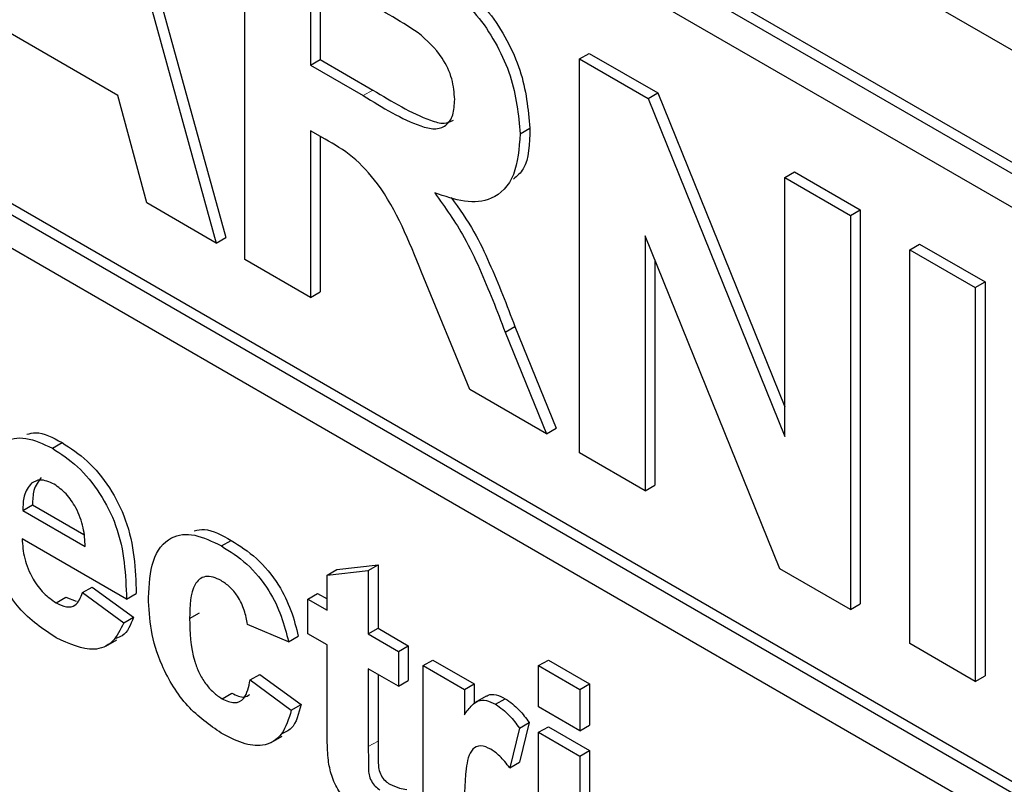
# Paper-space layout 'Blatt2' of a CAD drawing. Header units: millimetres. Extents: x 5 to 418, y 2 to 292.
# Tile 24 of 100: x 120.817 to 122.009, y 179.045 to 179.969. Entities that reach past the tile are written whole.
import ezdxf

# ---------------------------------------------------------------- set-up
doc = ezdxf.new("R2010")
doc.units = ezdxf.units.MM

psp = doc.layouts.new('Blatt2')

# ---------------------------------------------------------------- linework, layer by layer
at = {"color": 7, "linetype": 'Continuous', "lineweight": 25}
for p, q in [((117.4574, 182.5652), (123.4089, 179.1295)), ((123.3677, 179.0036), (117.4751, 182.4053)), ((123.3794, 179.0104), (117.4869, 182.4121)), ((123.3677, 178.9628), (118.9836, 181.4937)), ((118.9836, 180.7861), (123.4502, 178.2076)), ((118.9954, 180.7929), (123.4502, 178.2212)), ((123.4502, 178.1668), (118.9836, 180.7452)), ((120.9103, 180.2725), (121.0669, 179.7058)), ((120.8985, 180.2657), (121.0552, 179.699)), ((121.0898, 179.6789), (121.0898, 180.1553)), ((121.1692, 180.0301), (121.1692, 179.9141)), ((121.181, 180.0233), (121.181, 179.9209)), ((120.9363, 179.8775), (120.7779, 179.9689)), ((121.4947, 179.9215), (121.5065, 179.9283)), ((121.5065, 179.9283), (121.5894, 179.8805)), ((121.1692, 179.9141), (121.181, 179.9209)), ((121.1692, 179.9141), (121.233, 179.8772)), ((121.181, 179.9209), (121.2448, 179.884)), ((121.4947, 179.4452), (121.4947, 179.9215)), ((121.4947, 179.9215), (121.5776, 179.8737)), ((121.5776, 179.8737), (121.5894, 179.8805)), ((121.5894, 179.8805), (121.7433, 179.501)), ((120.971, 179.7475), (120.9363, 179.8775)), ((121.5776, 179.8737), (121.7433, 179.4651)), ((121.1869, 179.8244), (121.1692, 179.8347)), ((121.1692, 179.8347), (121.1692, 179.6332)), ((121.423, 179.831), (121.4348, 179.8378)), ((121.181, 179.8279), (121.181, 179.64)), ((121.7433, 179.7781), (121.755, 179.7849)), ((121.755, 179.7849), (121.8344, 179.7391)), ((121.7433, 179.7781), (121.8226, 179.7323)), ((121.7433, 179.4651), (121.7433, 179.7781)), ((121.0552, 179.699), (120.971, 179.7475)), ((121.8226, 179.7323), (121.8344, 179.7391)), ((121.8344, 179.7391), (121.8344, 179.2628)), ((121.8226, 179.7323), (121.8226, 179.2559)), ((121.0552, 179.699), (121.0669, 179.7058)), ((121.7372, 179.3052), (121.574, 179.7076)), ((121.574, 179.7076), (121.574, 179.3994)), ((121.8943, 179.6909), (121.9061, 179.6977)), ((121.8943, 179.2146), (121.8943, 179.6909)), ((121.8943, 179.6909), (121.9736, 179.6451)), ((121.9061, 179.6977), (121.9854, 179.6519)), ((121.1692, 179.6332), (121.0898, 179.6789)), ((121.5858, 179.6786), (121.5858, 179.4062)), ((121.362, 179.5218), (121.3034, 179.6638)), ((121.9736, 179.6451), (121.9854, 179.6519)), ((121.9736, 179.6451), (121.9736, 179.1688)), ((121.9854, 179.6519), (121.9854, 179.1756)), ((121.1692, 179.6332), (121.181, 179.64)), ((121.4047, 179.5914), (121.4165, 179.5982)), ((121.4165, 179.5982), (121.4665, 179.4751)), ((121.4047, 179.5914), (121.4547, 179.4683)), ((121.4547, 179.4683), (121.362, 179.5218)), ((121.4547, 179.4683), (121.4665, 179.4751)), ((120.8569, 179.4509), (120.8687, 179.4577)), ((121.574, 179.3994), (121.4947, 179.4452)), ((121.574, 179.3994), (121.5858, 179.4062)), ((120.8211, 179.3755), (120.8329, 179.3823)), ((120.8329, 179.3823), (120.8951, 179.3465)), ((120.8211, 179.3755), (120.8967, 179.3319)), ((120.9466, 179.2686), (120.8203, 179.3415)), ((121.0615, 179.3327), (121.0733, 179.3395)), ((121.201, 179.3042), (121.2509, 179.31)), ((121.2391, 179.3032), (121.2509, 179.31)), ((121.2509, 179.31), (121.2509, 179.2332)), ((121.1892, 179.2974), (121.201, 179.3042)), ((121.1892, 179.2974), (121.2391, 179.3032)), ((121.1892, 179.2552), (121.1892, 179.2974)), ((121.2391, 179.3032), (121.2391, 179.2264)), ((121.8226, 179.2559), (121.7372, 179.3052)), ((120.8934, 179.2763), (120.9052, 179.2831)), ((120.9052, 179.2831), (120.955, 179.2466)), ((120.8614, 179.264), (120.8732, 179.2708)), ((120.8732, 179.2708), (120.8856, 179.2661)), ((120.8934, 179.2763), (120.9433, 179.2398)), ((120.9466, 179.2686), (120.9584, 179.2754)), ((121.166, 179.2686), (121.1777, 179.2754)), ((121.1777, 179.2754), (121.1892, 179.2688)), ((121.166, 179.2264), (121.166, 179.2686)), ((121.166, 179.2686), (121.1892, 179.2552)), ((121.8226, 179.2559), (121.8344, 179.2628)), ((121.023, 179.245), (121.0348, 179.2518)), ((120.9433, 179.2398), (120.955, 179.2466)), ((121.1427, 179.2168), (121.0928, 179.2379)), ((121.1427, 179.2168), (121.1545, 179.2236)), ((121.1892, 179.213), (121.166, 179.2264)), ((121.2391, 179.2264), (121.2509, 179.2332)), ((121.2391, 179.2264), (121.2757, 179.2053)), ((121.2509, 179.2332), (121.2874, 179.2121)), ((120.9214, 179.2116), (120.9347, 179.2193)), ((121.1892, 179.116), (121.1892, 179.213)), ((121.2757, 179.2053), (121.2874, 179.2121)), ((121.2874, 179.2121), (121.2874, 179.1699)), ((121.9736, 179.1688), (121.8943, 179.2146)), ((121.2757, 179.2053), (121.2757, 179.1631)), ((121.3056, 179.188), (121.3174, 179.1948)), ((121.3056, 178.9692), (121.3056, 179.188)), ((121.3056, 179.188), (121.3554, 179.1592)), ((121.3174, 179.1948), (121.3672, 179.166)), ((121.4452, 179.188), (121.457, 179.1948)), ((121.4452, 179.188), (121.495, 179.1592)), ((121.4452, 179.1381), (121.4452, 179.188)), ((121.457, 179.1948), (121.5068, 179.166)), ((121.0962, 179.1707), (121.1079, 179.1775)), ((121.1079, 179.1775), (121.1578, 179.1411)), ((121.2757, 179.1631), (121.2391, 179.1842)), ((121.2391, 179.1842), (121.2391, 179.0901)), ((121.2509, 179.1774), (121.2509, 179.0969)), ((121.9736, 179.1688), (121.9854, 179.1756)), ((121.0962, 179.1707), (121.146, 179.1343)), ((121.2757, 179.1631), (121.2874, 179.1699)), ((121.3554, 179.1592), (121.3672, 179.166)), ((121.3672, 179.166), (121.3672, 179.1419)), ((121.495, 179.1592), (121.5068, 179.166)), ((121.5068, 179.166), (121.5068, 179.1161)), ((121.0622, 179.1481), (121.074, 179.1549)), ((121.3554, 179.1592), (121.3554, 179.1287)), ((121.495, 179.1592), (121.495, 179.1093)), ((121.146, 179.1343), (121.1578, 179.1411)), ((121.3818, 179.1511), (121.3685, 179.1435)), ((121.3931, 179.1413), (121.4049, 179.1481)), ((121.495, 179.1093), (121.4452, 179.1381)), ((121.4219, 179.1126), (121.4337, 179.1194)), ((121.4337, 179.1194), (121.4221, 179.0713)), ((121.495, 179.1093), (121.5068, 179.1161)), ((121.4219, 179.1126), (121.4103, 179.0645)), ((121.4452, 179.1074), (121.457, 179.1142)), ((121.4452, 178.8886), (121.4452, 179.1074)), ((121.4452, 179.1074), (121.495, 179.0786)), ((121.457, 179.1142), (121.5068, 179.0854)), ((121.1218, 179.0951), (121.1351, 179.1027)), ((121.495, 179.0786), (121.5068, 179.0854)), ((121.5068, 179.0854), (121.5068, 178.8666)), ((121.4103, 179.0645), (121.4221, 179.0713)), ((121.495, 179.0786), (121.495, 178.8598))]:
    psp.add_line(p, q, dxfattribs=at)
at = {"color": 7, "linetype": 'Continuous', "lineweight": 18}
for p, q in [((121.233, 179.8772), (121.2448, 179.884)), ((121.2391, 179.0901), (121.2509, 179.0969))]:
    psp.add_line(p, q, dxfattribs=at)
at = {"color": 7, "linetype": 'Continuous', "lineweight": 25}
for points, knots in [([(121.2747, 180.0621), (121.2935, 180.051), (121.3308, 180.0287), (121.3786, 179.9898), (121.4077, 179.9445), (121.4292, 179.8957), (121.4325, 179.8609), (121.4348, 179.8378)], [0, 0, 0, 0, 0.251138, 0.500538, 0.625743, 0.751054, 1, 1, 1, 1]), ([(121.2629, 180.0553), (121.2817, 180.0442), (121.319, 180.0219), (121.3668, 179.9829), (121.3959, 179.9377), (121.4174, 179.8889), (121.4208, 179.8541), (121.423, 179.831)], [0, 0, 0, 0, 0.251138, 0.500538, 0.625743, 0.751054, 1, 1, 1, 1]), ([(121.2996, 179.9532), (121.2879, 179.9606), (121.2669, 179.9738), (121.2458, 179.9858), (121.2366, 179.9912)], [0, 0, 0, 0, 0.559921, 1, 1, 1, 1]), ([(121.3437, 179.8726), (121.3431, 179.8807), (121.342, 179.8968), (121.3269, 179.929), (121.31, 179.9441), (121.2996, 179.9532)], [0, 0, 0, 0, 0.281084, 0.561281, 1, 1, 1, 1]), ([(121.2448, 179.884), (121.268, 179.8699), (121.297, 179.8523), (121.3307, 179.8422), (121.3386, 179.8458), (121.3422, 179.8475)], [0, 0, 0, 0, 0.687726, 0.859085, 1, 1, 1, 1]), ([(121.233, 179.8772), (121.2564, 179.8628), (121.2856, 179.8448), (121.3196, 179.8356), (121.3337, 179.8401), (121.3426, 179.853), (121.3433, 179.866), (121.3437, 179.8726)], [0, 0, 0, 0, 0.500908, 0.625718, 0.750365, 0.875021, 1, 1, 1, 1]), ([(121.423, 179.831), (121.4216, 179.8134), (121.4189, 179.7782), (121.3921, 179.7503), (121.3563, 179.747), (121.3318, 179.7555), (121.3195, 179.7597)], [0, 0, 0, 0, 0.279943, 0.558974, 0.779184, 1, 1, 1, 1]), ([(121.4348, 179.8378), (121.4343, 179.8191), (121.4335, 179.7925), (121.4193, 179.7801), (121.415, 179.7764)], [0, 0, 0, 0, 0.702184, 1, 1, 1, 1]), ([(121.3034, 179.6638), (121.2885, 179.7013), (121.2678, 179.7534), (121.2203, 179.8056), (121.1981, 179.8181), (121.1869, 179.8244)], [0, 0, 0, 0, 0.560986, 0.779305, 1, 1, 1, 1]), ([(121.3195, 179.7597), (121.3321, 179.7421), (121.3528, 179.7131), (121.374, 179.6681), (121.39, 179.6299), (121.3998, 179.6042), (121.4047, 179.5914)], [0, 0, 0, 0, 0.339561, 0.559573, 0.779778, 1, 1, 1, 1]), ([(121.3395, 179.7541), (121.3492, 179.7405), (121.3669, 179.7155), (121.3858, 179.6748), (121.4018, 179.6367), (121.4116, 179.611), (121.4165, 179.5982)], [0, 0, 0, 0, 0.283889, 0.522448, 0.761214, 1, 1, 1, 1]), ([(120.7704, 179.3859), (120.7713, 179.4015), (120.773, 179.4326), (120.7939, 179.4599), (120.8241, 179.4663), (120.846, 179.456), (120.8569, 179.4509)], [0, 0, 0, 0, 0.280671, 0.559803, 0.779762, 1, 1, 1, 1]), ([(120.8261, 179.4677), (120.8296, 179.4686), (120.8418, 179.472), (120.8574, 179.4637), (120.8687, 179.4577)], [0, 0, 0, 0, 0.280478, 1, 1, 1, 1]), ([(120.8569, 179.4509), (120.8672, 179.4441), (120.8877, 179.4307), (120.9154, 179.3972), (120.9441, 179.3395), (120.9455, 179.2978), (120.9466, 179.2686)], [0, 0, 0, 0, 0.187375, 0.374305, 0.561262, 1, 1, 1, 1]), ([(120.8687, 179.4577), (120.8789, 179.4509), (120.8995, 179.4375), (120.9272, 179.404), (120.9558, 179.3463), (120.9573, 179.3046), (120.9584, 179.2754)], [0, 0, 0, 0, 0.187375, 0.374305, 0.561262, 1, 1, 1, 1]), ([(120.8435, 179.4155), (120.8399, 179.4108), (120.8334, 179.4025), (120.8331, 179.3885), (120.8329, 179.3823)], [0, 0, 0, 0, 0.558284, 1, 1, 1, 1]), ([(120.8317, 179.4087), (120.8281, 179.404), (120.8216, 179.3957), (120.8213, 179.3817), (120.8211, 179.3755)], [0, 0, 0, 0, 0.558284, 1, 1, 1, 1]), ([(120.8591, 179.4074), (120.8532, 179.41), (120.8426, 179.4147), (120.8351, 179.4105), (120.8317, 179.4087)], [0, 0, 0, 0, 0.558878, 1, 1, 1, 1]), ([(120.8967, 179.3319), (120.8963, 179.3394), (120.8954, 179.3544), (120.887, 179.3774), (120.8739, 179.3969), (120.864, 179.4039), (120.8591, 179.4074)], [0, 0, 0, 0, 0.280983, 0.560279, 0.780219, 1, 1, 1, 1]), ([(120.9732, 179.2703), (120.974, 179.286), (120.9758, 179.3173), (120.9969, 179.3451), (121.0285, 179.349), (121.0505, 179.3382), (121.0615, 179.3327)], [0, 0, 0, 0, 0.280707, 0.559643, 0.779504, 1, 1, 1, 1]), ([(121.0286, 179.3511), (121.0326, 179.3519), (121.0457, 179.3547), (121.062, 179.3457), (121.0733, 179.3395)], [0, 0, 0, 0, 0.305493, 1, 1, 1, 1]), ([(120.8203, 179.3415), (120.8208, 179.3337), (120.8219, 179.318), (120.8318, 179.294), (120.846, 179.2746), (120.8563, 179.2675), (120.8614, 179.264)], [0, 0, 0, 0, 0.280701, 0.559805, 0.779805, 1, 1, 1, 1]), ([(121.0615, 179.3327), (121.0718, 179.3262), (121.0924, 179.3131), (121.1185, 179.2819), (121.1349, 179.2478), (121.1401, 179.2271), (121.1427, 179.2168)], [0, 0, 0, 0, 0.280457, 0.559337, 0.779383, 1, 1, 1, 1]), ([(121.0733, 179.3395), (121.0836, 179.333), (121.1042, 179.3199), (121.1303, 179.2887), (121.1467, 179.2546), (121.1519, 179.2339), (121.1545, 179.2236)], [0, 0, 0, 0, 0.280457, 0.559337, 0.779383, 1, 1, 1, 1]), ([(120.8615, 179.2217), (120.8456, 179.2322), (120.8173, 179.2509), (120.7977, 179.2854), (120.789, 179.3005)], [0, 0, 0, 0, 0.560391, 1, 1, 1, 1]), ([(121.0611, 179.2908), (121.0578, 179.2924), (121.0512, 179.2957), (121.042, 179.2963), (121.0345, 179.293), (121.0238, 179.2797), (121.0234, 179.2604), (121.023, 179.245)], [0, 0, 0, 0, 0.125319, 0.250544, 0.375796, 0.501063, 1, 1, 1, 1]), ([(121.0928, 179.2379), (121.0919, 179.2435), (121.09, 179.2548), (121.0822, 179.2713), (121.0718, 179.2838), (121.0647, 179.2884), (121.0611, 179.2908)], [0, 0, 0, 0, 0.280561, 0.559648, 0.7796, 1, 1, 1, 1]), ([(120.8614, 179.264), (120.8656, 179.262), (120.8741, 179.2579), (120.8872, 179.2605), (120.8911, 179.2703), (120.8934, 179.2763)], [0, 0, 0, 0, 0.2806824, 0.560525, 1, 1, 1, 1]), ([(121.0612, 179.1065), (121.0471, 179.1162), (121.0192, 179.1355), (120.9888, 179.1848), (120.9749, 179.2315), (120.9737, 179.2574), (120.9732, 179.2703)], [0, 0, 0, 0, 0.279707, 0.558485, 0.778934, 1, 1, 1, 1]), ([(120.9433, 179.2398), (120.9393, 179.2315), (120.9313, 179.2149), (120.9034, 179.2027), (120.8774, 179.2145), (120.8615, 179.2217)], [0, 0, 0, 0, 0.281013, 0.561314, 1, 1, 1, 1]), ([(120.955, 179.2466), (120.9515, 179.2375), (120.9468, 179.2254), (120.9364, 179.2218), (120.9338, 179.2209)], [0, 0, 0, 0, 0.753376, 1, 1, 1, 1]), ([(121.023, 179.245), (121.0233, 179.2281), (121.0237, 179.207), (121.0341, 179.1793), (121.0418, 179.1663), (121.0516, 179.1551), (121.0586, 179.1504), (121.0622, 179.1481)], [0, 0, 0, 0, 0.499313, 0.62455, 0.749763, 0.874784, 1, 1, 1, 1]), ([(121.0622, 179.1481), (121.0674, 179.1457), (121.0778, 179.141), (121.0918, 179.1488), (121.0945, 179.1624), (121.0962, 179.1707)], [0, 0, 0, 0, 0.2801601, 0.558978, 1, 1, 1, 1]), ([(121.074, 179.1549), (121.0794, 179.1522), (121.0879, 179.1479), (121.0936, 179.1519), (121.0957, 179.1533)], [0, 0, 0, 0, 0.628112, 1, 1, 1, 1]), ([(121.382, 179.1508), (121.3826, 179.1513), (121.3857, 179.1537), (121.3938, 179.1534), (121.4012, 179.1499), (121.4049, 179.1481)], [0, 0, 0, 0, 0.119414, 0.559552, 1, 1, 1, 1]), ([(121.1578, 179.1411), (121.155, 179.1299), (121.1508, 179.1129), (121.1381, 179.1071), (121.1337, 179.1051)], [0, 0, 0, 0, 0.655166, 1, 1, 1, 1]), ([(121.3554, 179.1287), (121.3584, 179.1327), (121.3632, 179.1394), (121.3717, 179.1463), (121.3819, 179.1467), (121.3894, 179.1431), (121.3931, 179.1413)], [0, 0, 0, 0, 0.3405137, 0.5605353, 0.7801902, 1, 1, 1, 1]), ([(121.3931, 179.1413), (121.399, 179.1372), (121.4094, 179.1297), (121.4181, 179.1178), (121.4219, 179.1126)], [0, 0, 0, 0, 0.559042, 1, 1, 1, 1]), ([(121.4049, 179.1481), (121.4107, 179.144), (121.4212, 179.1365), (121.4299, 179.1246), (121.4337, 179.1194)], [0, 0, 0, 0, 0.559042, 1, 1, 1, 1]), ([(121.146, 179.1343), (121.1429, 179.1238), (121.1366, 179.1028), (121.1141, 179.0893), (121.0872, 179.0929), (121.0698, 179.1019), (121.0612, 179.1065)], [0, 0, 0, 0, 0.280244, 0.559157, 0.779326, 1, 1, 1, 1]), ([(121.1908, 179.0737), (121.1902, 179.0817), (121.1892, 179.0961), (121.1892, 179.1099), (121.1892, 179.116)], [0, 0, 0, 0, 0.559821, 1, 1, 1, 1]), ([(121.2509, 179.0969), (121.251, 179.088), (121.2511, 179.0768), (121.2514, 179.0631), (121.2543, 179.0554), (121.2593, 179.0485), (121.2632, 179.0459), (121.2651, 179.0446)], [0, 0, 0, 0, 0.501041, 0.626248, 0.751082, 0.875377, 1, 1, 1, 1]), ([(121.2391, 179.0901), (121.2392, 179.0812), (121.2393, 179.07), (121.2396, 179.0563), (121.2425, 179.0485), (121.2475, 179.0417), (121.2514, 179.0391), (121.2533, 179.0378)], [0, 0, 0, 0, 0.501041, 0.626248, 0.751082, 0.875377, 1, 1, 1, 1]), ([(121.3876, 179.0869), (121.3833, 179.0889), (121.3746, 179.0929), (121.3615, 179.0861), (121.3552, 179.0546), (121.3553, 179.0251), (121.3554, 179.0053)], [0, 0, 0, 0, 0.124672, 0.248774, 0.498061, 1, 1, 1, 1]), ([(121.4103, 179.0645), (121.4064, 179.0696), (121.3993, 179.0786), (121.3912, 179.0844), (121.3876, 179.0869)], [0, 0, 0, 0, 0.560294, 1, 1, 1, 1]), ([(121.2389, 179.0039), (121.2327, 179.008), (121.2202, 179.0162), (121.2038, 179.0342), (121.1938, 179.0552), (121.1918, 179.0675), (121.1908, 179.0737)], [0, 0, 0, 0, 0.280585, 0.56042, 0.779437, 1, 1, 1, 1]), ([(121.2651, 179.0446), (121.2691, 179.0429), (121.2761, 179.0398), (121.2828, 179.0387), (121.2858, 179.0382)], [0, 0, 0, 0, 0.559508, 1, 1, 1, 1])]:
    psp.add_open_spline(points, degree=3, knots=knots, dxfattribs=at)

doc.saveas('drawing.dxf')
